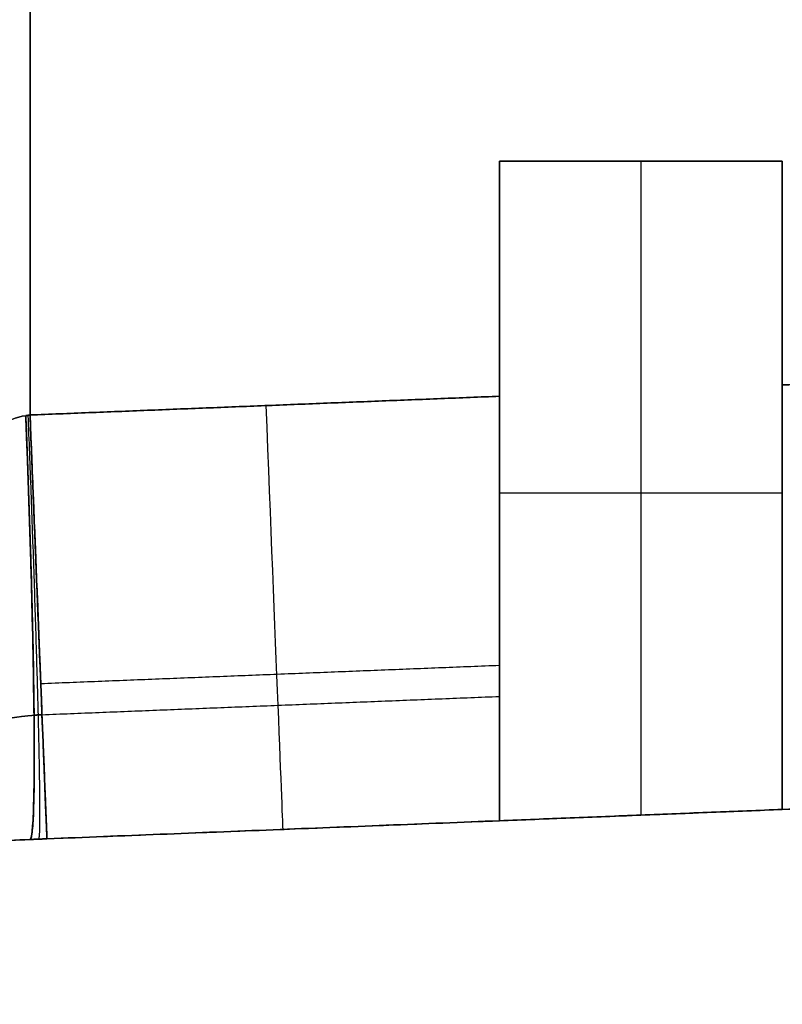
# Model space of a CAD drawing. Header units: millimetres. Extents: x -1649 to 240, y -242 to 238.
# Tile 11 of 256: x -1597.77 to -1592.38, y -8.76 to -1.8. Entities that reach past the tile are written whole.
import ezdxf

# ---------------------------------------------------------------- set-up
doc = ezdxf.new("R2010")
doc.units = ezdxf.units.MM
doc.layers.add('BOMBILLA', color=7, linetype='Continuous', true_color=0xfff700)
doc.layers.add('CABLE', color=7, linetype='Continuous', true_color=0x313030)

# ---------------------------------------------------------------- blocks, each defined once
blk = doc.blocks.new('DOME M 29914')
at = {"layer": 'CABLE', "extrusion": (0.999204, 0.039886, 0)}
blk.add_arc((60.4343, 9, -1582.3791), 3, 180, 270, dxfattribs=at)
at = {"layer": 'CABLE', "extrusion": (-0.999204, -0.039886, 0)}
blk.add_arc((-60.4343, 14, 1582.3791), 3, 0, 90, dxfattribs=at)
at = {"layer": 'CABLE', "extrusion": (-0.998758, -0.039869, -0.029891)}
blk.add_arc((-60.4343, 56.3467, 1583.193), 3, 270.06837, 0, dxfattribs=at)
at = {"layer": 'CABLE', "extrusion": (-0.998758, -0.039869, 0.029891)}
blk.add_arc((-60.4343, -33.357, 1583.8805), 3, 0, 89.93163, dxfattribs=at)
at = {"layer": 'CABLE', "extrusion": (0.999204, 0.039886, 1.12957e-31)}
blk.add_arc((60.4343, 9, -1584.05), 3, 180, 270, dxfattribs=at)
at = {"layer": 'CABLE', "extrusion": (0.999204, 0.039886, -6.42257e-12)}
blk.add_arc((60.4343, 14, -1584.05), 3, 90, 180, dxfattribs=at)
at = {"layer": 'CABLE', "extrusion": (0, 0, -1)}
blk.add_arc((1585.0006, -10.7944, -11.5), 5, 50, 87.71407, dxfattribs=at)
at = {"layer": 'CABLE'}
for points, degree in [([(-1585.2, -2.796, 17), (-1585.2, 2.796, 17)], 1), ([(-1585.2, -2.796, 6), (-1585.2, 2.796, 6)], 1), ([(-1585.2, -2.796, 6), (-1585.2, 2.796, 6)], 1), ([(-1585.2, 2.796, 17), (-1585.2, -2.796, 17)], 1), ([(-1581.8807, -1, 17), (-1581.8807, -2.6635, 17)], 1), ([(-1579.8807, -1, 17), (-1581.8807, -1, 17)], 1), ([(-1581.8807, -1, 6), (-1581.8807, -2.6635, 6)], 1), ([(-1579.8807, -1, 6), (-1581.8807, -1, 6)], 1), ([(-1581.8807, -1, 13), (-1579.8807, -1, 13)], 1), ([(-1579.8807, -1, 17), (-1581.8807, -1, 17)], 1), ([(-1581.8807, -1, 17), (-1581.8807, -1, 13)], 1), ([(-1581.8807, -1, 15), (-1579.8807, -1, 15)], 1), ([(-1581.8807, -1, 13), (-1581.8807, -5.6659, 13)], 1), ([(-1579.8807, -1, 13), (-1581.8807, -1, 13)], 1), ([(-1581.8807, -1, 17), (-1581.8807, -2.6635, 17)], 1), ([(-1581.8807, -1, 13), (-1581.8807, -1, 17)], 1), ([(-1581.8807, -5.6659, 13), (-1581.8807, -1, 13)], 1), ([(-1581.8807, -5.4942, 15), (-1581.8807, -1, 15)], 1), ([(-1581.8807, -1, 10), (-1579.8807, -1, 10)], 1), ([(-1581.8807, -5.6659, 10), (-1581.8807, -1, 10)], 1), ([(-1581.8807, -1, 6), (-1581.8807, -2.6635, 6)], 1), ([(-1581.8807, -1, 10), (-1581.8807, -1, 6)], 1), ([(-1581.8807, -5.6659, 10), (-1581.8807, -1, 10)], 1), ([(-1581.8807, -1, 8), (-1581.8807, -5.4942, 8)], 1), ([(-1581.8807, -1, 6), (-1581.8807, -1, 10)], 1), ([(-1581.8807, -1, 10), (-1579.8807, -1, 10)], 1), ([(-1579.8807, -1, 6), (-1581.8807, -1, 6)], 1), ([(-1581.8807, -1, 8), (-1579.8807, -1, 8)], 1), ([(-1580.8807, -1, 13), (-1580.8807, -1, 17)], 1), ([(-1580.8807, -1, 13), (-1580.8807, -5.6259, 13)], 1), ([(-1580.8807, -1, 10), (-1580.8807, -5.6259, 10)], 1), ([(-1580.8807, -1, 6), (-1580.8807, -1, 10)], 1), ([(-1579.8807, -2.5836, 17), (-1579.8807, -1, 17)], 1), ([(-1579.8807, -2.5836, 6), (-1579.8807, -1, 6)], 1), ([(-1579.8807, -1, 13), (-1579.8807, -1, 17)], 1), ([(-1579.8807, -5.586, 13), (-1579.8807, -1, 13)], 1), ([(-1579.8807, -2.5836, 17), (-1579.8807, -1, 17)], 1), ([(-1579.8807, -1, 13), (-1579.8807, -5.586, 13)], 1), ([(-1579.8807, -1, 17), (-1579.8807, -1, 13)], 1), ([(-1579.8807, -1, 15), (-1579.8807, -5.4143, 15)], 1), ([(-1579.8807, -1, 10), (-1579.8807, -5.586, 10)], 1), ([(-1579.8807, -2.5836, 6), (-1579.8807, -1, 6)], 1), ([(-1579.8807, -1, 10), (-1579.8807, -5.586, 10)], 1), ([(-1579.8807, -1, 6), (-1579.8807, -1, 10)], 1), ([(-1579.8807, -5.4143, 8), (-1579.8807, -1, 8)], 1), ([(-1579.8807, -1, 10), (-1579.8807, -1, 6)], 1), ([(-1579.8807, -2.5836, 6), (-1574.0785, -2.352, 6)], 1), ([(-1574.0785, -2.352, 17), (-1579.8807, -2.5836, 17)], 1), ([(-1574.0785, -2.352, 17), (-1579.8807, -2.5836, 17)], 1), ([(-1574.0785, -2.352, 6), (-1579.8807, -2.5836, 6)], 1), ([(-1585.2, -2.796, 6), (-1581.8807, -2.6635, 6)], 1), ([(-1581.8807, -2.6635, 17), (-1585.2, -2.796, 17)], 1), ([(-1581.8807, -2.6635, 17), (-1585.2, -2.796, 17)], 1), ([(-1581.8807, -2.6635, 6), (-1585.2, -2.796, 6)], 1), ([(-1585.2299, -2.8008, 5.9996), (-1585.2199, -2.7992, 5.9999), (-1585.21, -2.7976, 6), (-1585.2, -2.796, 6)], 3), ([(-1585.2, -2.796, 17), (-1585.21, -2.7976, 17), (-1585.2199, -2.7992, 17.0001), (-1585.2299, -2.8008, 17.0004)], 3), ([(-1581.8807, -3.3329, 16.9245), (-1581.8807, -3.3329, 13)], 1), ([(-1581.8807, -3.3329, 6.0755), (-1581.8807, -3.3329, 10)], 1), ([(-1579.8807, -3.293, 13), (-1579.8807, -3.293, 16.9151)], 1), ([(-1579.8807, -3.293, 10), (-1579.8807, -3.293, 6.0849)], 1), ([(-1581.8807, -3.3469, 13), (-1579.8807, -3.3469, 13)], 1), ([(-1581.8807, -3.3469, 10), (-1579.8807, -3.3469, 10)], 1), ([(-1581.8807, -4.5682, 16.319), (-1585.1241, -4.6976, 16.319)], 1), ([(-1585.1154, -4.9156, 6.8787), (-1581.8807, -4.7865, 6.8787)], 1), ([(-1585.2, -5.7984, 11.5), (-1565.2, -5, 11.5)], 1), ([(-1574.0785, -5.3544, 9), (-1579.8807, -5.586, 9)], 1), ([(-1574.0785, -5.3544, 9), (-1579.8807, -5.586, 9)], 1), ([(-1579.8807, -5.586, 14), (-1574.0785, -5.3544, 14)], 1), ([(-1579.8807, -5.586, 14), (-1574.0785, -5.3544, 14)], 1), ([(-1581.8807, -5.6659, 13), (-1579.8807, -5.586, 13)], 1), ([(-1579.8807, -5.586, 10), (-1581.8807, -5.6659, 10)], 1), ([(-1581.8807, -5.6659, 13), (-1579.8807, -5.586, 13)], 1), ([(-1579.8807, -5.586, 10), (-1581.8807, -5.6659, 10)], 1), ([(-1579.8807, -5.586, 9), (-1579.8807, -5.586, 10)], 1), ([(-1579.8807, -5.586, 13), (-1579.8807, -5.586, 14)], 1), ([(-1579.8807, -5.586, 13), (-1579.8807, -5.586, 14)], 1), ([(-1579.8807, -5.586, 10), (-1579.8807, -5.586, 9)], 1), ([(-1581.8807, -5.6659, 9), (-1585.0803, -5.7936, 9)], 1), ([(-1585.0803, -5.7936, 14), (-1581.8807, -5.6659, 14)], 1), ([(-1581.8807, -5.6659, 9), (-1585.0803, -5.7936, 9)], 1), ([(-1585.0803, -5.7936, 14), (-1581.8807, -5.6659, 14)], 1), ([(-1581.8807, -5.6659, 14), (-1581.8807, -5.6659, 13)], 1), ([(-1581.8807, -5.6659, 10), (-1581.8807, -5.6659, 9)], 1), ([(-1581.8807, -5.6659, 14), (-1581.8807, -5.6659, 13)], 1), ([(-1581.8807, -5.6659, 9), (-1581.8807, -5.6659, 10)], 1), ([(-1585.0803, -5.7936, 9), (-1585.1202, -5.7952, 9), (-1585.1601, -5.7968, 8.9994), (-1585.2, -5.7984, 8.9982)], 3), ([(-1585.2, -5.7984, 14.0018), (-1585.1601, -5.7968, 14.0006), (-1585.1202, -5.7952, 14), (-1585.0803, -5.7936, 14)], 3), ([(-1585.2, -5.7984, 8.9982), (-1585.2, -5.7984, 14.0018)], 1), ([(-1585.2, -5.7984, 14.0018), (-1585.2, -5.7984, 8.9982)], 1)]:
    blk.add_open_spline(points, degree=degree, dxfattribs=at)
for points, weights, degree in [([(-1579.8807, -5.586, 9), (-1579.8807, -5.586, 7.2426), (-1579.8807, -4.3424, 6), (-1579.8807, -2.5836, 6)], [1, 0.804737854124, 0.804737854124, 1], 3), ([(-1579.8807, -2.5836, 17), (-1579.8807, -4.3424, 17), (-1579.8807, -5.586, 15.7574), (-1579.8807, -5.586, 14)], [1, 0.804737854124, 0.804737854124, 1], 3), ([(-1579.8807, -5.586, 14), (-1579.8807, -5.586, 15.7574), (-1579.8807, -4.3424, 17), (-1579.8807, -2.5836, 17)], [1, 0.804737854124, 0.804737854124, 1], 3), ([(-1579.8807, -5.586, 9), (-1579.8807, -5.586, 7.2426), (-1579.8807, -4.3424, 6), (-1579.8807, -2.5836, 6)], [1, 0.804737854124, 0.804737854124, 1], 3), ([(-1581.8807, -2.6635, 6), (-1581.8807, -4.4222, 6), (-1581.8807, -5.6659, 7.2426), (-1581.8807, -5.6659, 9)], [1, 0.804737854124, 0.804737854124, 1], 3), ([(-1581.8807, -5.6659, 14), (-1581.8807, -5.6659, 15.7574), (-1581.8807, -4.4222, 17), (-1581.8807, -2.6635, 17)], [1, 0.804737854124, 0.804737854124, 1], 3), ([(-1581.8807, -2.6635, 17), (-1581.8807, -4.4222, 17), (-1581.8807, -5.6659, 15.7574), (-1581.8807, -5.6659, 14)], [1, 0.804737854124, 0.804737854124, 1], 3), ([(-1581.8807, -2.6635, 6), (-1581.8807, -4.4222, 6), (-1581.8807, -5.6659, 7.2426), (-1581.8807, -5.6659, 9)], [1, 0.804737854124, 0.804737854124, 1], 3), ([(-1585.2299, -2.8008, 5.9996), (-1585.2199, -2.7992, 5.9999), (-1585.21, -2.7976, 6), (-1585.2, -2.796, 6)], [1, 0.999925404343, 0.999925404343, 1], 3), ([(-1585.2, -2.796, 17), (-1585.21, -2.7976, 17), (-1585.2199, -2.7992, 17.0001), (-1585.2299, -2.8008, 17.0004)], [1, 0.999925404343, 0.999925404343, 1], 3), ([(-1585.2, -5.7984, 8.9982), (-1585.1105, -5.7948, 6.0031), (-1585.2299, -2.8008, 5.9996)], [1, 0.707528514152, 1], 2), ([(-1585.2299, -2.8008, 17.0004), (-1585.1105, -5.7948, 16.9969), (-1585.2, -5.7984, 14.0018)], [1, 0.707528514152, 1], 2), ([(-1585.215, -2.7984, 5.9999), (-1585.0954, -5.7942, 6.0017), (-1585.1402, -5.796, 8.9996)], [1, 0.707317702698, 1], 2), ([(-1585.215, -2.7984, 17.0001), (-1585.0954, -5.7942, 16.9983), (-1585.1402, -5.796, 14.0004)], [1, 0.707317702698, 1], 2), ([(-1585.2, -2.796, 6), (-1585.0803, -5.7936, 6), (-1585.0803, -5.7936, 9)], [1, 0.707106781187, 1], 2), ([(-1585.0803, -5.7936, 14), (-1585.0803, -5.7936, 17), (-1585.2, -2.796, 17)], [1, 0.707106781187, 1], 2), ([(-1585.1717, -4.9191, 6.8791), (-1585.1529, -4.9179, 6.8792), (-1585.1341, -4.9168, 6.8791), (-1585.1154, -4.9156, 6.8787)], [0.853764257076, 0.853694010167, 0.853623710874, 0.853553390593], 3), ([(-1585.1154, -4.9156, 16.1213), (-1585.1341, -4.9168, 16.1209), (-1585.1529, -4.9179, 16.1208), (-1585.1717, -4.9191, 16.1209)], [0.853553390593, 0.853623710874, 0.853694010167, 0.853764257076], 3), ([(-1585.2, -5.7984, 14.0018), (-1585.1601, -5.7968, 14.0006), (-1585.1202, -5.7952, 14), (-1585.0803, -5.7936, 14)], [1, 0.999925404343, 0.999925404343, 1], 3), ([(-1585.0803, -5.7936, 9), (-1585.1202, -5.7952, 9), (-1585.1601, -5.7968, 8.9994), (-1585.2, -5.7984, 8.9982)], [1, 0.999925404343, 0.999925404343, 1], 3)]:
    blk.add_rational_spline(points, weights, degree=degree, dxfattribs=at)
for points, knots in [([(-1586.1978, -3.9797, 5.0667), (-1586.1954, -3.9739, 5.1022), (-1586.1911, -3.9632, 5.1382), (-1586.1782, -3.9321, 5.2107), (-1586.167, -3.9055, 5.2563), (-1586.1508, -3.8675, 5.3112), (-1586.1411, -3.8453, 5.3394), (-1586.1185, -3.7943, 5.3967), (-1586.1016, -3.7575, 5.4333), (-1586.0792, -3.7097, 5.4771), (-1586.0665, -3.6832, 5.4999), (-1586.0449, -3.6398, 5.535), (-1586.0373, -3.6246, 5.5469), (-1586.0212, -3.5931, 5.5709), (-1586.006, -3.5642, 5.5919), (-1585.9988, -3.5506, 5.6016), (-1585.9886, -3.5309, 5.6155), (-1585.9552, -3.4705, 5.656), (-1585.9241, -3.4169, 5.6905), (-1585.8764, -3.3397, 5.7373), (-1585.8538, -3.3054, 5.7571), (-1585.8127, -3.2455, 5.7908), (-1585.8027, -3.2313, 5.7986), (-1585.7534, -3.166, 5.8335), (-1585.7288, -3.1357, 5.8492), (-1585.68, -3.0795, 5.8777), (-1585.6654, -3.0632, 5.8859), (-1585.4991, -2.898, 5.9656), (-1585.3603, -2.8216, 5.9957), (-1585.2299, -2.8008, 5.9996)], [4.630635, 4.630635, 4.630635, 4.630635, 4.693135, 4.693135, 4.755635, 4.755635, 4.818135, 4.818135, 4.880635, 4.880635, 4.943135, 4.943135, 4.974385, 4.974385, 5.005635, 5.005635, 5.068135, 5.068135, 5.130635, 5.130635, 5.193135, 5.193135, 5.255635, 5.255635, 5.318135, 5.318135, 5.380635, 5.380635, 5.630635, 5.630635, 5.630635, 5.630635]), ([(-1585.2299, -2.8008, 17.0004), (-1585.2951, -2.8112, 17.0024), (-1585.3623, -2.8355, 17.0108), (-1585.4637, -2.8928, 17.0348), (-1585.4977, -2.9154, 17.0447), (-1585.5652, -2.9676, 17.0684), (-1585.6084, -3.0066, 17.0868), (-1585.6559, -3.0538, 17.1096), (-1585.68, -3.0796, 17.1223), (-1585.7288, -3.1358, 17.1508), (-1585.762, -3.1774, 17.1726), (-1585.7942, -3.22, 17.1954), (-1585.8127, -3.2456, 17.2093), (-1585.8538, -3.3055, 17.2429), (-1585.8685, -3.327, 17.255), (-1585.932, -3.4297, 17.3172), (-1585.9552, -3.4705, 17.344), (-1585.9803, -3.5159, 17.3744), (-1585.987, -3.5283, 17.383), (-1585.9975, -3.548, 17.3966), (-1585.9946, -3.5427, 17.3927), (-1586.0217, -3.5939, 17.4293), (-1586.0378, -3.6254, 17.4533), (-1586.0666, -3.6834, 17.5002), (-1586.0754, -3.7017, 17.5155), (-1586.1055, -3.7657, 17.5743), (-1586.1185, -3.7944, 17.6034), (-1586.1412, -3.8454, 17.6607), (-1586.1481, -3.8614, 17.6799), (-1586.1805, -3.937, 17.7893), (-1586.193, -3.9681, 17.8623), (-1586.1978, -3.9797, 17.9333)], [5.772228, 5.772228, 5.772228, 5.772228, 5.897228, 5.897228, 5.959728, 5.959728, 6.022228, 6.022228, 6.084728, 6.084728, 6.147228, 6.147228, 6.209728, 6.209728, 6.272228, 6.272228, 6.334728, 6.334728, 6.365978, 6.365978, 6.397228, 6.397228, 6.459728, 6.459728, 6.522228, 6.522228, 6.584728, 6.584728, 6.647228, 6.647228, 6.772228, 6.772228, 6.772228, 6.772228]), ([(-1586.1978, -3.9797, 5.0667), (-1586.1954, -3.9739, 5.1022), (-1586.1911, -3.9632, 5.1382), (-1586.1782, -3.9321, 5.2107), (-1586.167, -3.9055, 5.2563), (-1586.1508, -3.8675, 5.3112), (-1586.1411, -3.8453, 5.3394), (-1586.1185, -3.7943, 5.3967), (-1586.1016, -3.7575, 5.4333), (-1586.0792, -3.7097, 5.4771), (-1586.0665, -3.6832, 5.4999), (-1586.0449, -3.6398, 5.535), (-1586.0373, -3.6246, 5.5469), (-1586.0212, -3.5931, 5.5709), (-1586.006, -3.5642, 5.5919), (-1585.9988, -3.5506, 5.6016), (-1585.9886, -3.5309, 5.6155), (-1585.9552, -3.4705, 5.656), (-1585.9241, -3.4169, 5.6905), (-1585.8764, -3.3397, 5.7373), (-1585.8538, -3.3054, 5.7571), (-1585.8127, -3.2455, 5.7908), (-1585.8027, -3.2313, 5.7986), (-1585.7534, -3.166, 5.8335), (-1585.7288, -3.1357, 5.8492), (-1585.68, -3.0795, 5.8777), (-1585.6654, -3.0632, 5.8859), (-1585.4991, -2.898, 5.9656), (-1585.3603, -2.8216, 5.9957), (-1585.2299, -2.8008, 5.9996)], [2, 2, 2, 2, 2.0625, 2.0625, 2.125, 2.125, 2.1875, 2.1875, 2.25, 2.25, 2.3125, 2.3125, 2.34375, 2.34375, 2.375, 2.375, 2.4375, 2.4375, 2.5, 2.5, 2.5625, 2.5625, 2.625, 2.625, 2.6875, 2.6875, 2.75, 2.75, 3, 3, 3, 3]), ([(-1585.2299, -2.8008, 17.0004), (-1585.2951, -2.8112, 17.0024), (-1585.3623, -2.8355, 17.0108), (-1585.4637, -2.8928, 17.0348), (-1585.4977, -2.9154, 17.0447), (-1585.5652, -2.9676, 17.0684), (-1585.6084, -3.0066, 17.0868), (-1585.6559, -3.0538, 17.1096), (-1585.68, -3.0796, 17.1223), (-1585.7288, -3.1358, 17.1508), (-1585.762, -3.1774, 17.1726), (-1585.7942, -3.22, 17.1954), (-1585.8127, -3.2456, 17.2093), (-1585.8538, -3.3055, 17.2429), (-1585.8685, -3.327, 17.255), (-1585.932, -3.4297, 17.3172), (-1585.9552, -3.4705, 17.344), (-1585.9803, -3.5159, 17.3744), (-1585.987, -3.5283, 17.383), (-1585.9975, -3.548, 17.3966), (-1585.9946, -3.5427, 17.3927), (-1586.0217, -3.5939, 17.4293), (-1586.0378, -3.6254, 17.4533), (-1586.0666, -3.6834, 17.5002), (-1586.0754, -3.7017, 17.5155), (-1586.1055, -3.7657, 17.5743), (-1586.1185, -3.7944, 17.6034), (-1586.1412, -3.8454, 17.6607), (-1586.1481, -3.8614, 17.6799), (-1586.1805, -3.937, 17.7893), (-1586.193, -3.9681, 17.8623), (-1586.1978, -3.9797, 17.9333)], [0, 0, 0, 0, 0.125, 0.125, 0.1875, 0.1875, 0.25, 0.25, 0.3125, 0.3125, 0.375, 0.375, 0.4375, 0.4375, 0.5, 0.5, 0.5625, 0.5625, 0.59375, 0.59375, 0.625, 0.625, 0.6875, 0.6875, 0.75, 0.75, 0.8125, 0.8125, 0.875, 0.875, 1, 1, 1, 1]), ([(-1585.2, -5.7984, 8.9982), (-1585.3933, -5.8061, 8.989), (-1585.5994, -5.8273, 8.9377), (-1585.9438, -5.8811, 8.7902), (-1586.1258, -5.9204, 8.6746), (-1586.5545, -6.0328, 8.3218), (-1586.8086, -6.1285, 7.9896), (-1587.1735, -6.2868, 7.335), (-1587.3195, -6.3632, 6.9598), (-1587.5221, -6.4752, 6.2082), (-1587.5846, -6.5138, 5.8216), (-1587.6111, -6.53, 5.424)], [3.079235, 3.079235, 3.079235, 3.079235, 3.204235, 3.204235, 3.329235, 3.329235, 3.579235, 3.579235, 3.829235, 3.829235, 4.079235, 4.079235, 4.079235, 4.079235]), ([(-1587.6111, -6.53, 17.576), (-1587.5846, -6.5138, 17.1782), (-1587.5263, -6.4775, 16.8071), (-1587.3678, -6.3899, 16.2193), (-1587.3059, -6.3568, 16.0314), (-1587.1628, -6.2854, 15.6718), (-1587.0876, -6.2496, 15.5108), (-1586.893, -6.1651, 15.1619), (-1586.7976, -6.1266, 15.0157), (-1586.5445, -6.0368, 14.697), (-1586.4244, -5.9986, 14.5707), (-1586.108, -5.9158, 14.3111), (-1585.9595, -5.8835, 14.2166), (-1585.5846, -5.825, 14.0559), (-1585.3935, -5.8061, 14.0111), (-1585.2, -5.7984, 14.0018)], [1.079235, 1.079235, 1.079235, 1.079235, 1.329235, 1.329235, 1.454235, 1.454235, 1.579235, 1.579235, 1.704235, 1.704235, 1.829235, 1.829235, 1.954235, 1.954235, 2.079235, 2.079235, 2.079235, 2.079235]), ([(-1585.2, -5.7984, 8.9982), (-1585.3933, -5.8061, 8.989), (-1585.5994, -5.8273, 8.9377), (-1585.9438, -5.8811, 8.7902), (-1586.1258, -5.9204, 8.6746), (-1586.5545, -6.0328, 8.3218), (-1586.8086, -6.1285, 7.9896), (-1587.1735, -6.2868, 7.335), (-1587.3195, -6.3632, 6.9598), (-1587.5221, -6.4752, 6.2082), (-1587.5846, -6.5138, 5.8216), (-1587.6111, -6.53, 5.424)], [4.569603, 4.569603, 4.569603, 4.569603, 4.694603, 4.694603, 4.819603, 4.819603, 5.069603, 5.069603, 5.319603, 5.319603, 5.569603, 5.569603, 5.569603, 5.569603]), ([(-1587.6111, -6.53, 17.576), (-1587.5846, -6.5138, 17.1782), (-1587.5263, -6.4775, 16.8071), (-1587.3678, -6.3899, 16.2193), (-1587.3059, -6.3568, 16.0314), (-1587.1628, -6.2854, 15.6718), (-1587.0876, -6.2496, 15.5108), (-1586.893, -6.1651, 15.1619), (-1586.7976, -6.1266, 15.0157), (-1586.5445, -6.0368, 14.697), (-1586.4244, -5.9986, 14.5707), (-1586.108, -5.9158, 14.3111), (-1585.9595, -5.8835, 14.2166), (-1585.5846, -5.825, 14.0559), (-1585.3935, -5.8061, 14.0111), (-1585.2, -5.7984, 14.0018)], [3, 3, 3, 3, 3.25, 3.25, 3.375, 3.375, 3.5, 3.5, 3.625, 3.625, 3.75, 3.75, 3.875, 3.875, 4, 4, 4, 4])]:
    blk.add_open_spline(points, degree=3, knots=knots, dxfattribs=at)
for points, weights, knots in [([(-1586.5787, -5.4462, 5.0889), (-1586.5735, -5.443, 5.2207), (-1586.5568, -5.4325, 5.3499), (-1586.4994, -5.3975, 5.6159), (-1586.4549, -5.3708, 5.7529), (-1586.3473, -5.3099, 6.0023), (-1586.2839, -5.2755, 6.1164), (-1586.1433, -5.2049, 6.3226), (-1586.0673, -5.1694, 6.4125), (-1585.9125, -5.1034, 6.5663), (-1585.8325, -5.0727, 6.6307), (-1585.6774, -5.0197, 6.7345), (-1585.6033, -4.9978, 6.7733), (-1585.4641, -4.9624, 6.8314), (-1585.3987, -4.9489, 6.8506), (-1585.279, -4.9292, 6.8744), (-1585.2249, -4.9229, 6.8792), (-1585.1717, -4.9191, 6.8791)], [0.936484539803, 0.9361540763, 0.93509733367, 0.931429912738, 0.928596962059, 0.921691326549, 0.917611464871, 0.908514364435, 0.903580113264, 0.893493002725, 0.888273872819, 0.878263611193, 0.873530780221, 0.865163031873, 0.861496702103, 0.856117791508, 0.85438944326, 0.853764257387], [0.013762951, 0.013762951, 0.013762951, 0.013762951, 0.014448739, 0.014448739, 0.015221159, 0.015221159, 0.01599358, 0.01599358, 0.016766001, 0.016766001, 0.017538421, 0.017538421, 0.018310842, 0.018310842, 0.019083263, 0.019083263, 0.019855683, 0.019855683, 0.019855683, 0.019855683]), ([(-1586.5787, -5.4462, 17.9111), (-1586.5735, -5.443, 17.7793), (-1586.5568, -5.4325, 17.6501), (-1586.4994, -5.3975, 17.3841), (-1586.4549, -5.3708, 17.2471), (-1586.3473, -5.3099, 16.9977), (-1586.2839, -5.2755, 16.8836), (-1586.1433, -5.2049, 16.6774), (-1586.0673, -5.1694, 16.5875), (-1585.9125, -5.1034, 16.4337), (-1585.8325, -5.0727, 16.3693), (-1585.6774, -5.0197, 16.2655), (-1585.6033, -4.9978, 16.2267), (-1585.4641, -4.9624, 16.1686), (-1585.3987, -4.9489, 16.1494), (-1585.279, -4.9292, 16.1256), (-1585.2249, -4.9229, 16.1208), (-1585.1717, -4.9191, 16.1209)], [0.936484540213, 0.936154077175, 0.935097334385, 0.931429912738, 0.928596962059, 0.921691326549, 0.917611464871, 0.908514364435, 0.903580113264, 0.893493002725, 0.888273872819, 0.878263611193, 0.873530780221, 0.865163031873, 0.861496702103, 0.856117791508, 0.85438944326, 0.853764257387], [0.01376295, 0.01376295, 0.01376295, 0.01376295, 0.014448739, 0.014448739, 0.015221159, 0.015221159, 0.01599358, 0.01599358, 0.016766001, 0.016766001, 0.017538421, 0.017538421, 0.018310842, 0.018310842, 0.019083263, 0.019083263, 0.019855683, 0.019855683, 0.019855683, 0.019855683])]:
    blk.add_rational_spline(points, weights, degree=3, knots=knots, dxfattribs=at)

msp = doc.modelspace()

# ---------------------------------------------------------------- block references
at = {"layer": 'BOMBILLA'}
msp.add_blockref('DOME M 29914', (-12.5, -1.7991, 2.7121), dxfattribs=at)

doc.saveas('drawing.dxf')
